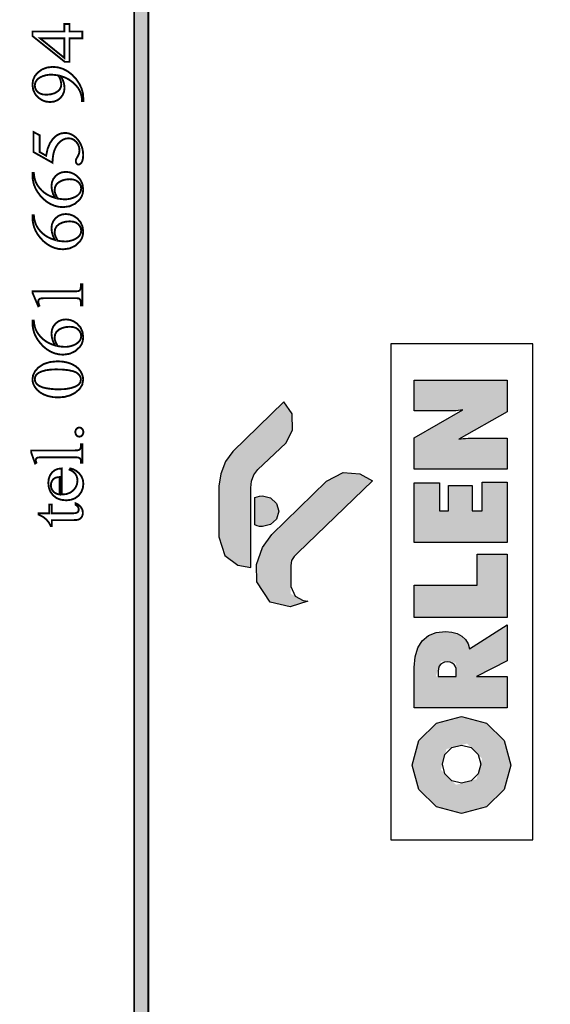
# Model space of a CAD drawing. Header units: millimetres. Extents: x 0 to 6566002, y 0 to 5716629.
# Tile 10 of 99: x 6563631 to 6563647, y 5716559 to 5716588. Entities that reach past the tile are written whole.
import ezdxf

# ---------------------------------------------------------------- set-up
doc = ezdxf.new("R2010")
doc.units = ezdxf.units.MM
doc.layers.add('mapa', color=7, linetype='Continuous')
doc.layers.add('Opisy', color=1, linetype='Continuous')
picture_1 = doc.add_image_def('image1.jpg', size_in_pixel=(4960, 7423))

# ---------------------------------------------------------------- blocks, each defined once
blk = doc.blocks.new('A$7E5A6C2138A')
at = {"linetype": 'Continuous'}
image = blk.add_image(picture_1, insert=(-57.558, -33.427), size_in_units=(202.959, 303.743), rotation=-90, dxfattribs=at)
image.dxf.flags = 7

msp = doc.modelspace()

# ---------------------------------------------------------------- hatches: boundary and pattern name
at = {"layer": 'Opisy', "linetype": 'ByBlock', "ltscale": 100}
h = msp.add_hatch(color=0, dxfattribs=at)
h.paths.add_polyline_path([(6563638.582, 5716570.844), (6563639.18, 5716570.703), (6563639.648, 5716570.856), (6563639.194, 5716571.098), (6563639.194, 5716572.105), (6563639.412, 5716572.325), (6563641.647, 5716574.483), (6563641.267, 5716574.693), (6563640.765, 5716574.733), (6563640.262, 5716574.473), (6563638.627, 5716572.87), (6563638.352, 5716572.484), (6563638.176, 5716571.978), (6563638.18, 5716571.453)])
h.paths.add_polyline_path([(6563637.225, 5716572.241), (6563637.613, 5716571.955), (6563638.002, 5716571.88), (6563638.002, 5716574.411), (6563638.121, 5716574.738), (6563639.05, 5716575.608), (6563639.252, 5716576.003), (6563639.239, 5716576.485), (6563638.986, 5716576.847), (6563637.461, 5716575.364), (6563637.244, 5716575.062), (6563637.1, 5716574.688), (6563637.048, 5716574.316), (6563637.048, 5716572.801)])
h.paths.add_polyline_path([(6563638.346, 5716574.03), (6563638.265, 5716574.024), (6563638.189, 5716574.006), (6563638.118, 5716573.977), (6563638.118, 5716573.161), (6563638.189, 5716573.132), (6563638.265, 5716573.115), (6563638.346, 5716573.108), (6563638.594, 5716573.172), (6563638.771, 5716573.337), (6563638.838, 5716573.569), (6563638.771, 5716573.801), (6563638.594, 5716573.967)], flags=17)
h.paths.add_polyline_path([(6563643.559, 5716564.712), (6563644.305, 5716564.513), (6563645.051, 5716564.712), (6563645.582, 5716565.233), (6563645.785, 5716565.965), (6563645.582, 5716566.697), (6563645.051, 5716567.218), (6563644.305, 5716567.417), (6563643.559, 5716567.218), (6563643.028, 5716566.697), (6563642.825, 5716565.965), (6563643.028, 5716565.233)])
h.paths.add_polyline_path([(6563643.687, 5716565.827), (6563643.854, 5716566.444), (6563644.471, 5716566.611), (6563644.923, 5716566.158), (6563644.756, 5716565.542), (6563644.139, 5716565.374)], flags=16)
h.paths.add_polyline_path([(6563644.54, 5716569.451), (6563644.501, 5716569.599), (6563644.426, 5716569.724), (6563644.316, 5716569.828), (6563644.176, 5716569.905), (6563644.013, 5716569.952), (6563643.827, 5716569.968), (6563643.548, 5716569.937), (6563643.316, 5716569.845), (6563643.131, 5716569.691), (6563642.997, 5716569.478), (6563642.916, 5716569.21), (6563642.889, 5716568.888), (6563642.889, 5716567.68), (6563645.674, 5716567.68), (6563645.674, 5716568.622), (6563644.755, 5716568.622), (6563645.674, 5716569.088), (6563645.674, 5716570.164)])
h.paths.add_polyline_path([(6563644.126, 5716569.03), (6563644.164, 5716568.622), (6563643.535, 5716568.622), (6563643.689, 5716569.075)], flags=16)
h.paths.add_polyline_path([(6563642.889, 5716570.391), (6563645.674, 5716570.391), (6563645.674, 5716572.286), (6563644.77, 5716572.286), (6563644.77, 5716571.353), (6563642.889, 5716571.353)])
h.paths.add_polyline_path([(6563642.889, 5716572.636), (6563645.674, 5716572.636), (6563645.674, 5716574.443), (6563644.919, 5716574.443), (6563644.919, 5716573.577), (6563644.626, 5716573.577), (6563644.626, 5716574.343), (6563643.913, 5716574.343), (6563643.913, 5716573.577), (6563643.644, 5716573.577), (6563643.644, 5716574.421), (6563642.889, 5716574.421)])
h.paths.add_polyline_path([(6563642.889, 5716574.832), (6563645.674, 5716574.832), (6563645.674, 5716575.758), (6563644.67, 5716575.758), (6563644.584, 5716575.757), (6563644.504, 5716575.755), (6563644.429, 5716575.751), (6563644.359, 5716575.745), (6563644.292, 5716575.738), (6563644.228, 5716575.729), (6563645.674, 5716576.55), (6563645.674, 5716577.498), (6563642.889, 5716577.498), (6563642.889, 5716576.574), (6563643.823, 5716576.574), (6563643.942, 5716576.574), (6563644.045, 5716576.576), (6563644.131, 5716576.58), (6563644.208, 5716576.585), (6563644.279, 5716576.593), (6563644.346, 5716576.603), (6563642.889, 5716575.773)])

# ---------------------------------------------------------------- linework, layer by layer
at = {"color": 0, "linetype": 'Continuous', "const_width": 0.0559}
for points in [[(6563634.937, 5716553.827), (6563634.937, 5716626.706), (6563634.513, 5716626.706), (6563634.513, 5716553.827)], [(6563632.421, 5716588.165), (6563632.575, 5716588.165), (6563632.575, 5716587.941), (6563632.96, 5716587.941), (6563632.96, 5716587.737), (6563632.575, 5716587.737), (6563632.575, 5716587.03), (6563632.437, 5716587.03), (6563631.469, 5716587.805), (6563631.469, 5716587.941), (6563632.421, 5716587.941)], [(6563632.421, 5716587.737), (6563631.696, 5716587.737), (6563632.421, 5716587.15)], [(6563632.991, 5716585.86), (6563632.951, 5716585.86), (6563632.943, 5716585.965), (6563632.921, 5716586.064), (6563632.885, 5716586.159), (6563632.833, 5716586.25), (6563632.759, 5716586.339), (6563632.665, 5716586.426), (6563632.557, 5716586.503), (6563632.441, 5716586.563), (6563632.319, 5716586.605), (6563632.38, 5716586.48), (6563632.416, 5716586.364), (6563632.428, 5716586.255), (6563632.415, 5716586.143), (6563632.375, 5716586.042), (6563632.309, 5716585.953), (6563632.221, 5716585.883), (6563632.115, 5716585.841), (6563631.992, 5716585.827), (6563631.869, 5716585.841), (6563631.755, 5716585.883), (6563631.651, 5716585.953), (6563631.55, 5716586.064), (6563631.489, 5716586.196), (6563631.469, 5716586.349), (6563631.485, 5716586.48), (6563631.535, 5716586.597), (6563631.618, 5716586.701), (6563631.75, 5716586.801), (6563631.902, 5716586.861), (6563632.072, 5716586.881), (6563632.231, 5716586.866), (6563632.383, 5716586.821), (6563632.527, 5716586.745), (6563632.659, 5716586.641), (6563632.776, 5716586.514), (6563632.876, 5716586.364), (6563632.94, 5716586.227), (6563632.978, 5716586.083), (6563632.991, 5716585.931)], [(6563632.239, 5716586.625), (6563632.152, 5716586.637), (6563632.077, 5716586.645), (6563632.015, 5716586.647), (6563631.944, 5716586.643), (6563631.868, 5716586.629), (6563631.789, 5716586.607), (6563631.715, 5716586.576), (6563631.653, 5716586.537), (6563631.604, 5716586.491), (6563631.568, 5716586.439), (6563631.546, 5716586.383), (6563631.539, 5716586.322), (6563631.548, 5716586.251), (6563631.577, 5716586.187), (6563631.625, 5716586.129), (6563631.692, 5716586.083), (6563631.777, 5716586.056), (6563631.881, 5716586.047), (6563632.022, 5716586.059), (6563632.141, 5716586.096), (6563632.237, 5716586.157), (6563632.289, 5716586.214), (6563632.32, 5716586.28), (6563632.33, 5716586.354), (6563632.327, 5716586.394), (6563632.319, 5716586.439), (6563632.306, 5716586.488), (6563632.288, 5716586.538), (6563632.266, 5716586.584)], [(6563631.499, 5716584.93), (6563631.682, 5716584.833), (6563631.682, 5716584.33), (6563631.878, 5716584.22), (6563631.921, 5716584.423), (6563631.991, 5716584.596), (6563632.091, 5716584.738), (6563632.194, 5716584.829), (6563632.309, 5716584.884), (6563632.435, 5716584.902), (6563632.51, 5716584.896), (6563632.582, 5716584.879), (6563632.649, 5716584.849), (6563632.711, 5716584.81), (6563632.767, 5716584.765), (6563632.816, 5716584.714), (6563632.859, 5716584.657), (6563632.896, 5716584.597), (6563632.927, 5716584.532), (6563632.96, 5716584.437), (6563632.98, 5716584.34), (6563632.986, 5716584.241), (6563632.981, 5716584.15), (6563632.966, 5716584.077), (6563632.942, 5716584.022), (6563632.911, 5716583.984), (6563632.878, 5716583.961), (6563632.843, 5716583.954), (6563632.824, 5716583.957), (6563632.806, 5716583.967), (6563632.79, 5716583.982), (6563632.777, 5716584.003), (6563632.769, 5716584.027), (6563632.767, 5716584.054), (6563632.767, 5716584.074), (6563632.77, 5716584.093), (6563632.775, 5716584.11), (6563632.784, 5716584.13), (6563632.799, 5716584.157), (6563632.819, 5716584.192), (6563632.85, 5716584.254), (6563632.869, 5716584.316), (6563632.875, 5716584.379), (6563632.865, 5716584.472), (6563632.833, 5716584.556), (6563632.78, 5716584.633), (6563632.712, 5716584.693), (6563632.634, 5716584.73), (6563632.548, 5716584.742), (6563632.461, 5716584.731), (6563632.379, 5716584.699), (6563632.3, 5716584.645), (6563632.23, 5716584.571), (6563632.171, 5716584.482), (6563632.123, 5716584.376), (6563632.095, 5716584.275), (6563632.077, 5716584.153), (6563632.067, 5716584.01), (6563631.499, 5716584.33)], [(6563631.469, 5716583.702), (6563631.509, 5716583.702), (6563631.521, 5716583.6), (6563631.54, 5716583.512), (6563631.565, 5716583.437), (6563631.599, 5716583.368), (6563631.642, 5716583.3), (6563631.695, 5716583.233), (6563631.756, 5716583.17), (6563631.82, 5716583.115), (6563631.889, 5716583.067), (6563631.966, 5716583.025), (6563632.051, 5716582.988), (6563632.144, 5716582.956), (6563632.085, 5716583.075), (6563632.05, 5716583.194), (6563632.038, 5716583.313), (6563632.051, 5716583.422), (6563632.091, 5716583.521), (6563632.158, 5716583.61), (6563632.247, 5716583.68), (6563632.35, 5716583.722), (6563632.469, 5716583.736), (6563632.588, 5716583.722), (6563632.699, 5716583.679), (6563632.803, 5716583.609), (6563632.905, 5716583.496), (6563632.966, 5716583.361), (6563632.986, 5716583.204), (6563632.975, 5716583.096), (6563632.942, 5716582.999), (6563632.887, 5716582.913), (6563632.746, 5716582.783), (6563632.579, 5716582.705), (6563632.387, 5716582.679), (6563632.258, 5716582.689), (6563632.134, 5716582.719), (6563632.014, 5716582.769), (6563631.901, 5716582.837), (6563631.796, 5716582.923), (6563631.7, 5716583.026), (6563631.619, 5716583.136), (6563631.558, 5716583.243), (6563631.516, 5716583.346), (6563631.49, 5716583.446), (6563631.474, 5716583.541), (6563631.469, 5716583.631)], [(6563632.223, 5716582.935), (6563632.314, 5716582.923), (6563632.392, 5716582.915), (6563632.458, 5716582.913), (6563632.529, 5716582.918), (6563632.604, 5716582.932), (6563632.683, 5716582.957), (6563632.758, 5716582.991), (6563632.822, 5716583.034), (6563632.875, 5716583.087), (6563632.903, 5716583.132), (6563632.92, 5716583.183), (6563632.926, 5716583.24), (6563632.916, 5716583.309), (6563632.887, 5716583.373), (6563632.838, 5716583.432), (6563632.77, 5716583.479), (6563632.686, 5716583.507), (6563632.585, 5716583.516), (6563632.468, 5716583.507), (6563632.361, 5716583.479), (6563632.266, 5716583.432), (6563632.191, 5716583.369), (6563632.147, 5716583.289), (6563632.132, 5716583.194), (6563632.133, 5716583.162), (6563632.139, 5716583.129), (6563632.149, 5716583.094), (6563632.165, 5716583.052), (6563632.19, 5716583)], [(6563631.469, 5716582.439), (6563631.509, 5716582.439), (6563631.521, 5716582.338), (6563631.54, 5716582.249), (6563631.565, 5716582.174), (6563631.599, 5716582.106), (6563631.642, 5716582.038), (6563631.695, 5716581.971), (6563631.756, 5716581.907), (6563631.82, 5716581.852), (6563631.889, 5716581.804), (6563631.966, 5716581.762), (6563632.051, 5716581.726), (6563632.144, 5716581.694), (6563632.085, 5716581.812), (6563632.05, 5716581.931), (6563632.038, 5716582.05), (6563632.051, 5716582.159), (6563632.091, 5716582.258), (6563632.158, 5716582.347), (6563632.247, 5716582.417), (6563632.35, 5716582.459), (6563632.469, 5716582.473), (6563632.588, 5716582.459), (6563632.699, 5716582.417), (6563632.803, 5716582.346), (6563632.905, 5716582.233), (6563632.966, 5716582.098), (6563632.986, 5716581.942), (6563632.975, 5716581.833), (6563632.942, 5716581.736), (6563632.887, 5716581.65), (6563632.746, 5716581.52), (6563632.579, 5716581.442), (6563632.387, 5716581.416), (6563632.258, 5716581.426), (6563632.134, 5716581.456), (6563632.014, 5716581.506), (6563631.901, 5716581.575), (6563631.796, 5716581.66), (6563631.7, 5716581.763), (6563631.619, 5716581.873), (6563631.558, 5716581.98), (6563631.516, 5716582.083), (6563631.49, 5716582.183), (6563631.474, 5716582.278), (6563631.469, 5716582.368)], [(6563632.223, 5716581.672), (6563632.314, 5716581.66), (6563632.392, 5716581.653), (6563632.458, 5716581.65), (6563632.529, 5716581.655), (6563632.604, 5716581.67), (6563632.683, 5716581.694), (6563632.758, 5716581.728), (6563632.822, 5716581.772), (6563632.875, 5716581.824), (6563632.903, 5716581.869), (6563632.92, 5716581.92), (6563632.926, 5716581.977), (6563632.916, 5716582.046), (6563632.887, 5716582.11), (6563632.838, 5716582.169), (6563632.77, 5716582.216), (6563632.686, 5716582.244), (6563632.585, 5716582.253), (6563632.468, 5716582.244), (6563632.361, 5716582.216), (6563632.266, 5716582.17), (6563632.191, 5716582.106), (6563632.147, 5716582.027), (6563632.132, 5716581.931), (6563632.133, 5716581.9), (6563632.139, 5716581.866), (6563632.149, 5716581.831), (6563632.165, 5716581.79), (6563632.19, 5716581.737)], [(6563631.642, 5716579.709), (6563631.469, 5716580.116), (6563631.469, 5716580.157), (6563632.703, 5716580.157), (6563632.774, 5716580.158), (6563632.825, 5716580.162), (6563632.856, 5716580.169), (6563632.874, 5716580.179), (6563632.89, 5716580.196), (6563632.902, 5716580.217), (6563632.911, 5716580.251), (6563632.918, 5716580.301), (6563632.921, 5716580.368), (6563632.96, 5716580.368), (6563632.96, 5716579.739), (6563632.921, 5716579.739), (6563632.918, 5716579.809), (6563632.912, 5716579.86), (6563632.903, 5716579.892), (6563632.891, 5716579.912), (6563632.877, 5716579.928), (6563632.861, 5716579.94), (6563632.831, 5716579.947), (6563632.779, 5716579.952), (6563632.703, 5716579.953), (6563631.914, 5716579.953), (6563631.82, 5716579.952), (6563631.752, 5716579.948), (6563631.709, 5716579.941), (6563631.688, 5716579.934), (6563631.671, 5716579.923), (6563631.658, 5716579.91), (6563631.65, 5716579.894), (6563631.644, 5716579.875), (6563631.642, 5716579.855), (6563631.646, 5716579.821), (6563631.657, 5716579.778), (6563631.676, 5716579.728)], [(6563631.469, 5716579.283), (6563631.509, 5716579.283), (6563631.521, 5716579.181), (6563631.54, 5716579.092), (6563631.565, 5716579.017), (6563631.599, 5716578.949), (6563631.642, 5716578.881), (6563631.695, 5716578.814), (6563631.756, 5716578.75), (6563631.82, 5716578.695), (6563631.889, 5716578.647), (6563631.966, 5716578.605), (6563632.051, 5716578.569), (6563632.144, 5716578.537), (6563632.085, 5716578.655), (6563632.05, 5716578.774), (6563632.038, 5716578.893), (6563632.051, 5716579.002), (6563632.091, 5716579.101), (6563632.158, 5716579.19), (6563632.247, 5716579.26), (6563632.35, 5716579.302), (6563632.469, 5716579.316), (6563632.588, 5716579.302), (6563632.699, 5716579.26), (6563632.803, 5716579.189), (6563632.905, 5716579.076), (6563632.966, 5716578.941), (6563632.986, 5716578.785), (6563632.975, 5716578.676), (6563632.942, 5716578.579), (6563632.887, 5716578.493), (6563632.746, 5716578.363), (6563632.579, 5716578.285), (6563632.387, 5716578.259), (6563632.258, 5716578.269), (6563632.134, 5716578.299), (6563632.014, 5716578.349), (6563631.901, 5716578.418), (6563631.796, 5716578.504), (6563631.7, 5716578.607), (6563631.619, 5716578.716), (6563631.558, 5716578.823), (6563631.516, 5716578.926), (6563631.49, 5716579.026), (6563631.474, 5716579.121), (6563631.469, 5716579.211)], [(6563632.223, 5716578.516), (6563632.314, 5716578.503), (6563632.392, 5716578.496), (6563632.458, 5716578.493), (6563632.529, 5716578.498), (6563632.604, 5716578.513), (6563632.683, 5716578.537), (6563632.758, 5716578.571), (6563632.822, 5716578.615), (6563632.875, 5716578.668), (6563632.903, 5716578.712), (6563632.92, 5716578.763), (6563632.926, 5716578.82), (6563632.916, 5716578.889), (6563632.887, 5716578.953), (6563632.838, 5716579.012), (6563632.77, 5716579.059), (6563632.686, 5716579.087), (6563632.585, 5716579.096), (6563632.468, 5716579.087), (6563632.361, 5716579.059), (6563632.266, 5716579.013), (6563632.191, 5716578.949), (6563632.147, 5716578.87), (6563632.132, 5716578.774), (6563632.133, 5716578.743), (6563632.139, 5716578.709), (6563632.149, 5716578.674), (6563632.165, 5716578.633), (6563632.19, 5716578.58)], [(6563632.238, 5716576.979), (6563632.079, 5716576.989), (6563631.936, 5716577.018), (6563631.808, 5716577.066), (6563631.698, 5716577.129), (6563631.608, 5716577.206), (6563631.539, 5716577.295), (6563631.5, 5716577.37), (6563631.476, 5716577.446), (6563631.469, 5716577.524), (6563631.488, 5716577.648), (6563631.545, 5716577.763), (6563631.64, 5716577.87), (6563631.798, 5716577.976), (6563631.99, 5716578.039), (6563632.216, 5716578.061), (6563632.377, 5716578.051), (6563632.521, 5716578.023), (6563632.648, 5716577.977), (6563632.756, 5716577.916), (6563632.842, 5716577.845), (6563632.906, 5716577.763), (6563632.951, 5716577.677), (6563632.977, 5716577.593), (6563632.986, 5716577.512), (6563632.959, 5716577.361), (6563632.877, 5716577.229), (6563632.739, 5716577.114), (6563632.591, 5716577.039), (6563632.424, 5716576.994)], [(6563632.265, 5716577.221), (6563632.454, 5716577.23), (6563632.618, 5716577.259), (6563632.758, 5716577.306), (6563632.847, 5716577.36), (6563632.901, 5716577.43), (6563632.918, 5716577.515), (6563632.913, 5716577.561), (6563632.895, 5716577.607), (6563632.866, 5716577.654), (6563632.823, 5716577.698), (6563632.765, 5716577.734), (6563632.691, 5716577.762), (6563632.551, 5716577.794), (6563632.376, 5716577.813), (6563632.168, 5716577.819), (6563632.011, 5716577.812), (6563631.872, 5716577.793), (6563631.751, 5716577.76), (6563631.676, 5716577.727), (6563631.618, 5716577.689), (6563631.575, 5716577.645), (6563631.556, 5716577.609), (6563631.544, 5716577.568), (6563631.54, 5716577.523), (6563631.547, 5716577.469), (6563631.569, 5716577.419), (6563631.605, 5716577.374), (6563631.676, 5716577.321), (6563631.77, 5716577.281), (6563631.887, 5716577.253), (6563632.014, 5716577.235), (6563632.14, 5716577.224)], [(6563632.751, 5716575.941), (6563632.755, 5716575.977), (6563632.767, 5716576.01), (6563632.786, 5716576.038), (6563632.811, 5716576.06), (6563632.84, 5716576.073), (6563632.871, 5716576.078), (6563632.902, 5716576.073), (6563632.931, 5716576.06), (6563632.956, 5716576.038), (6563632.975, 5716576.009), (6563632.987, 5716575.977), (6563632.991, 5716575.941), (6563632.987, 5716575.905), (6563632.975, 5716575.872), (6563632.956, 5716575.844), (6563632.931, 5716575.822), (6563632.902, 5716575.808), (6563632.871, 5716575.804), (6563632.839, 5716575.808), (6563632.811, 5716575.822), (6563632.786, 5716575.844), (6563632.767, 5716575.872), (6563632.755, 5716575.905)], [(6563631.428, 5716575.391), (6563632.737, 5716575.391), (6563632.792, 5716575.392), (6563632.833, 5716575.398), (6563632.86, 5716575.406), (6563632.879, 5716575.418), (6563632.894, 5716575.434), (6563632.906, 5716575.454), (6563632.915, 5716575.481), (6563632.92, 5716575.521), (6563632.922, 5716575.573), (6563632.96, 5716575.573), (6563632.96, 5716575.02), (6563632.922, 5716575.02), (6563632.92, 5716575.066), (6563632.915, 5716575.101), (6563632.907, 5716575.125), (6563632.896, 5716575.143), (6563632.881, 5716575.158), (6563632.861, 5716575.17), (6563632.833, 5716575.179), (6563632.792, 5716575.184), (6563632.737, 5716575.186), (6563631.841, 5716575.186), (6563631.743, 5716575.185), (6563631.675, 5716575.182), (6563631.635, 5716575.178), (6563631.612, 5716575.171), (6563631.595, 5716575.161), (6563631.583, 5716575.15), (6563631.575, 5716575.136), (6563631.571, 5716575.12), (6563631.569, 5716575.101), (6563631.571, 5716575.078), (6563631.577, 5716575.051), (6563631.586, 5716575.02), (6563631.548, 5716574.999), (6563631.428, 5716575.336)], [(6563632.345, 5716574.071), (6563632.481, 5716574.084), (6563632.596, 5716574.125), (6563632.69, 5716574.194), (6563632.759, 5716574.281), (6563632.801, 5716574.377), (6563632.815, 5716574.483), (6563632.809, 5716574.554), (6563632.791, 5716574.618), (6563632.761, 5716574.676), (6563632.718, 5716574.728), (6563632.657, 5716574.774), (6563632.579, 5716574.814), (6563632.6, 5716574.852), (6563632.696, 5716574.824), (6563632.786, 5716574.774), (6563632.869, 5716574.702), (6563632.937, 5716574.611), (6563632.977, 5716574.508), (6563632.991, 5716574.39), (6563632.975, 5716574.26), (6563632.929, 5716574.144), (6563632.852, 5716574.041), (6563632.749, 5716573.961), (6563632.625, 5716573.913), (6563632.48, 5716573.896), (6563632.323, 5716573.913), (6563632.191, 5716573.962), (6563632.085, 5716574.045), (6563632.006, 5716574.152), (6563631.959, 5716574.277), (6563631.943, 5716574.418), (6563631.955, 5716574.537), (6563631.992, 5716574.641), (6563632.052, 5716574.73), (6563632.134, 5716574.798), (6563632.231, 5716574.838), (6563632.345, 5716574.852)], [(6563632.282, 5716574.071), (6563632.282, 5716574.594), (6563632.225, 5716574.589), (6563632.181, 5716574.58), (6563632.149, 5716574.568), (6563632.112, 5716574.545), (6563632.08, 5716574.514), (6563632.054, 5716574.476), (6563632.035, 5716574.435), (6563632.023, 5716574.393), (6563632.019, 5716574.349), (6563632.027, 5716574.283), (6563632.05, 5716574.222), (6563632.089, 5716574.166), (6563632.141, 5716574.119), (6563632.206, 5716574.088)], [(6563631.649, 5716573.508), (6563631.973, 5716573.508), (6563631.973, 5716573.772), (6563632.048, 5716573.772), (6563632.048, 5716573.508), (6563632.689, 5716573.508), (6563632.746, 5716573.512), (6563632.789, 5716573.522), (6563632.818, 5716573.54), (6563632.837, 5716573.562), (6563632.848, 5716573.589), (6563632.852, 5716573.62), (6563632.849, 5716573.647), (6563632.842, 5716573.673), (6563632.829, 5716573.699), (6563632.812, 5716573.722), (6563632.791, 5716573.742), (6563632.764, 5716573.758), (6563632.764, 5716573.806), (6563632.829, 5716573.774), (6563632.882, 5716573.733), (6563632.923, 5716573.684), (6563632.953, 5716573.631), (6563632.971, 5716573.577), (6563632.977, 5716573.521), (6563632.974, 5716573.484), (6563632.964, 5716573.447), (6563632.949, 5716573.41), (6563632.928, 5716573.377), (6563632.902, 5716573.351), (6563632.87, 5716573.33), (6563632.83, 5716573.316), (6563632.778, 5716573.307), (6563632.712, 5716573.304), (6563632.048, 5716573.304), (6563632.048, 5716573.126), (6563632.013, 5716573.126), (6563631.994, 5716573.171), (6563631.967, 5716573.217), (6563631.933, 5716573.264), (6563631.893, 5716573.31), (6563631.848, 5716573.352), (6563631.799, 5716573.391), (6563631.764, 5716573.412), (6563631.714, 5716573.438), (6563631.649, 5716573.47)]]:
    msp.add_lwpolyline(points, close=True, dxfattribs=at)
at = {"color": 0, "linetype": 'Continuous'}
msp.add_solid([(6563634.937, 5716553.827), (6563634.937, 5716626.706), (6563634.513, 5716553.827), (6563634.513, 5716626.706)], dxfattribs=at)
at = {"layer": 'Opisy', "color": 0, "linetype": 'ByBlock', "ltscale": 100}
for p, q in [((6563646.44, 5716578.582), (6563642.191, 5716578.582)), ((6563642.191, 5716578.582), (6563642.191, 5716563.722)), ((6563646.44, 5716563.722), (6563646.44, 5716578.582)), ((6563642.889, 5716576.574), (6563642.889, 5716577.498)), ((6563642.889, 5716577.498), (6563645.674, 5716577.498)), ((6563645.674, 5716577.498), (6563645.674, 5716576.55)), ((6563638.986, 5716576.847), (6563637.461, 5716575.364)), ((6563639.239, 5716576.485), (6563638.986, 5716576.847)), ((6563639.252, 5716576.003), (6563639.239, 5716576.485)), ((6563642.889, 5716575.773), (6563644.346, 5716576.603)), ((6563643.823, 5716576.574), (6563642.889, 5716576.574)), ((6563643.942, 5716576.574), (6563643.823, 5716576.574)), ((6563644.045, 5716576.576), (6563643.942, 5716576.574)), ((6563644.131, 5716576.58), (6563644.045, 5716576.576)), ((6563644.208, 5716576.585), (6563644.131, 5716576.58)), ((6563644.279, 5716576.593), (6563644.208, 5716576.585)), ((6563645.674, 5716576.55), (6563644.228, 5716575.729)), ((6563644.346, 5716576.603), (6563644.279, 5716576.593)), ((6563639.05, 5716575.608), (6563639.252, 5716576.003)), ((6563638.213, 5716574.824), (6563639.05, 5716575.608)), ((6563642.889, 5716574.832), (6563642.889, 5716575.773)), ((6563644.228, 5716575.729), (6563644.292, 5716575.738)), ((6563644.292, 5716575.738), (6563644.359, 5716575.745)), ((6563644.359, 5716575.745), (6563644.429, 5716575.751)), ((6563644.429, 5716575.751), (6563644.504, 5716575.755)), ((6563644.504, 5716575.755), (6563644.584, 5716575.757)), ((6563644.584, 5716575.757), (6563644.67, 5716575.758)), ((6563644.67, 5716575.758), (6563645.674, 5716575.758)), ((6563645.674, 5716575.758), (6563645.674, 5716574.832)), ((6563637.461, 5716575.364), (6563637.244, 5716575.062)), ((6563637.244, 5716575.062), (6563637.1, 5716574.688)), ((6563637.1, 5716574.688), (6563637.048, 5716574.316)), ((6563638.095, 5716574.665), (6563638.213, 5716574.824)), ((6563640.262, 5716574.473), (6563640.765, 5716574.733)), ((6563640.765, 5716574.733), (6563641.267, 5716574.693)), ((6563641.267, 5716574.693), (6563641.647, 5716574.483)), ((6563645.674, 5716574.832), (6563642.889, 5716574.832)), ((6563638.002, 5716574.273), (6563638.025, 5716574.474)), ((6563638.025, 5716574.474), (6563638.095, 5716574.665)), ((6563638.627, 5716572.87), (6563640.262, 5716574.473)), ((6563641.647, 5716574.483), (6563639.412, 5716572.325)), ((6563642.889, 5716572.636), (6563642.889, 5716574.421)), ((6563642.889, 5716574.421), (6563643.644, 5716574.421)), ((6563643.644, 5716574.421), (6563643.644, 5716573.577)), ((6563644.919, 5716573.577), (6563644.919, 5716574.443)), ((6563644.919, 5716574.443), (6563645.674, 5716574.443)), ((6563645.674, 5716574.443), (6563645.674, 5716572.636)), ((6563637.048, 5716574.316), (6563637.048, 5716572.801)), ((6563638.002, 5716571.88), (6563638.002, 5716574.273)), ((6563643.913, 5716573.577), (6563643.913, 5716574.343)), ((6563643.913, 5716574.343), (6563644.626, 5716574.343)), ((6563644.626, 5716574.343), (6563644.626, 5716573.577)), ((6563638.118, 5716573.977), (6563638.189, 5716574.006)), ((6563638.118, 5716573.161), (6563638.118, 5716573.977)), ((6563638.189, 5716574.006), (6563638.265, 5716574.024)), ((6563638.265, 5716574.024), (6563638.346, 5716574.03)), ((6563638.346, 5716574.03), (6563638.594, 5716573.967)), ((6563638.594, 5716573.967), (6563638.771, 5716573.801)), ((6563638.771, 5716573.801), (6563638.838, 5716573.569)), ((6563638.838, 5716573.569), (6563638.771, 5716573.337)), ((6563643.644, 5716573.577), (6563643.913, 5716573.577)), ((6563644.626, 5716573.577), (6563644.919, 5716573.577)), ((6563638.771, 5716573.337), (6563638.594, 5716573.172)), ((6563638.189, 5716573.132), (6563638.118, 5716573.161)), ((6563638.265, 5716573.115), (6563638.189, 5716573.132)), ((6563638.346, 5716573.108), (6563638.265, 5716573.115)), ((6563638.594, 5716573.172), (6563638.346, 5716573.108)), ((6563637.048, 5716572.801), (6563637.225, 5716572.241)), ((6563638.352, 5716572.484), (6563638.627, 5716572.87)), ((6563645.674, 5716572.636), (6563642.889, 5716572.636)), ((6563638.176, 5716571.978), (6563638.352, 5716572.484)), ((6563639.412, 5716572.325), (6563639.299, 5716572.211)), ((6563637.225, 5716572.241), (6563637.613, 5716571.955)), ((6563639.222, 5716572.094), (6563639.194, 5716571.944)), ((6563639.299, 5716572.211), (6563639.222, 5716572.094)), ((6563644.77, 5716571.353), (6563644.77, 5716572.286)), ((6563644.77, 5716572.286), (6563645.674, 5716572.286)), ((6563645.674, 5716572.286), (6563645.674, 5716570.391)), ((6563637.613, 5716571.955), (6563638.002, 5716571.88)), ((6563638.18, 5716571.453), (6563638.176, 5716571.978)), ((6563639.194, 5716571.944), (6563639.194, 5716571.311)), ((6563638.582, 5716570.844), (6563638.18, 5716571.453)), ((6563639.194, 5716571.311), (6563639.325, 5716571.028)), ((6563642.889, 5716570.391), (6563642.889, 5716571.353)), ((6563642.889, 5716571.353), (6563644.77, 5716571.353)), ((6563639.18, 5716570.703), (6563638.582, 5716570.844)), ((6563639.706, 5716570.876), (6563639.18, 5716570.703)), ((6563639.325, 5716571.028), (6563639.57, 5716570.897)), ((6563639.57, 5716570.897), (6563639.706, 5716570.876)), ((6563645.674, 5716570.391), (6563642.889, 5716570.391)), ((6563643.548, 5716569.937), (6563643.827, 5716569.968)), ((6563643.827, 5716569.968), (6563644.013, 5716569.952)), ((6563644.54, 5716569.451), (6563645.674, 5716570.164)), ((6563645.674, 5716570.164), (6563645.674, 5716569.088)), ((6563642.997, 5716569.478), (6563643.131, 5716569.691)), ((6563643.131, 5716569.691), (6563643.316, 5716569.845)), ((6563643.316, 5716569.845), (6563643.548, 5716569.937)), ((6563644.013, 5716569.952), (6563644.176, 5716569.905)), ((6563644.176, 5716569.905), (6563644.316, 5716569.828)), ((6563644.316, 5716569.828), (6563644.426, 5716569.724)), ((6563644.426, 5716569.724), (6563644.501, 5716569.599)), ((6563642.916, 5716569.21), (6563642.997, 5716569.478)), ((6563644.501, 5716569.599), (6563644.54, 5716569.451)), ((6563642.889, 5716568.888), (6563642.916, 5716569.21)), ((6563645.674, 5716569.088), (6563644.755, 5716568.622)), ((6563642.889, 5716567.68), (6563642.889, 5716568.888)), ((6563643.614, 5716568.855), (6563643.606, 5716568.771)), ((6563643.638, 5716568.925), (6563643.614, 5716568.855)), ((6563643.678, 5716568.981), (6563643.638, 5716568.925)), ((6563643.732, 5716569.022), (6563643.678, 5716568.981)), ((6563643.8, 5716569.047), (6563643.732, 5716569.022)), ((6563643.882, 5716569.055), (6563643.8, 5716569.047)), ((6563643.962, 5716569.047), (6563643.882, 5716569.055)), ((6563644.028, 5716569.022), (6563643.962, 5716569.047)), ((6563644.081, 5716568.981), (6563644.028, 5716569.022)), ((6563644.119, 5716568.925), (6563644.081, 5716568.981)), ((6563644.142, 5716568.855), (6563644.119, 5716568.925)), ((6563644.15, 5716568.771), (6563644.142, 5716568.855)), ((6563643.606, 5716568.771), (6563643.606, 5716568.622)), ((6563643.606, 5716568.622), (6563644.15, 5716568.622)), ((6563644.15, 5716568.622), (6563644.15, 5716568.771)), ((6563644.755, 5716568.622), (6563645.674, 5716568.622)), ((6563645.674, 5716568.622), (6563645.674, 5716567.68)), ((6563645.674, 5716567.68), (6563642.889, 5716567.68)), ((6563643.559, 5716567.218), (6563644.305, 5716567.417)), ((6563644.305, 5716567.417), (6563645.051, 5716567.218)), ((6563643.028, 5716566.697), (6563643.559, 5716567.218)), ((6563645.051, 5716567.218), (6563645.582, 5716566.697)), ((6563642.825, 5716565.965), (6563643.028, 5716566.697)), ((6563643.81, 5716566.282), (6563644.016, 5716566.488)), ((6563644.016, 5716566.488), (6563644.305, 5716566.566)), ((6563644.305, 5716566.566), (6563644.594, 5716566.488)), ((6563644.594, 5716566.488), (6563644.8, 5716566.282)), ((6563645.582, 5716566.697), (6563645.785, 5716565.965)), ((6563643.732, 5716565.993), (6563643.81, 5716566.282)), ((6563644.8, 5716566.282), (6563644.879, 5716565.993)), ((6563643.028, 5716565.233), (6563642.825, 5716565.965)), ((6563643.81, 5716565.704), (6563643.732, 5716565.993)), ((6563644.879, 5716565.993), (6563644.8, 5716565.704)), ((6563645.785, 5716565.965), (6563645.582, 5716565.233)), ((6563644.016, 5716565.498), (6563643.81, 5716565.704)), ((6563644.8, 5716565.704), (6563644.594, 5716565.498)), ((6563644.305, 5716565.419), (6563644.016, 5716565.498)), ((6563644.594, 5716565.498), (6563644.305, 5716565.419)), ((6563643.559, 5716564.712), (6563643.028, 5716565.233)), ((6563645.582, 5716565.233), (6563645.051, 5716564.712)), ((6563644.305, 5716564.513), (6563643.559, 5716564.712)), ((6563645.051, 5716564.712), (6563644.305, 5716564.513)), ((6563642.191, 5716563.722), (6563646.44, 5716563.722))]:
    msp.add_line(p, q, dxfattribs=at)

# ---------------------------------------------------------------- block references
at = {"layer": 'mapa', "linetype": 'Continuous', "xscale": 1.0356281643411, "yscale": 1.0356281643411, "zscale": 1.0356281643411}
msp.add_blockref('A$7E5A6C2138A', (6563456.611, 5716661.625), dxfattribs=at)

doc.saveas('drawing.dxf')
